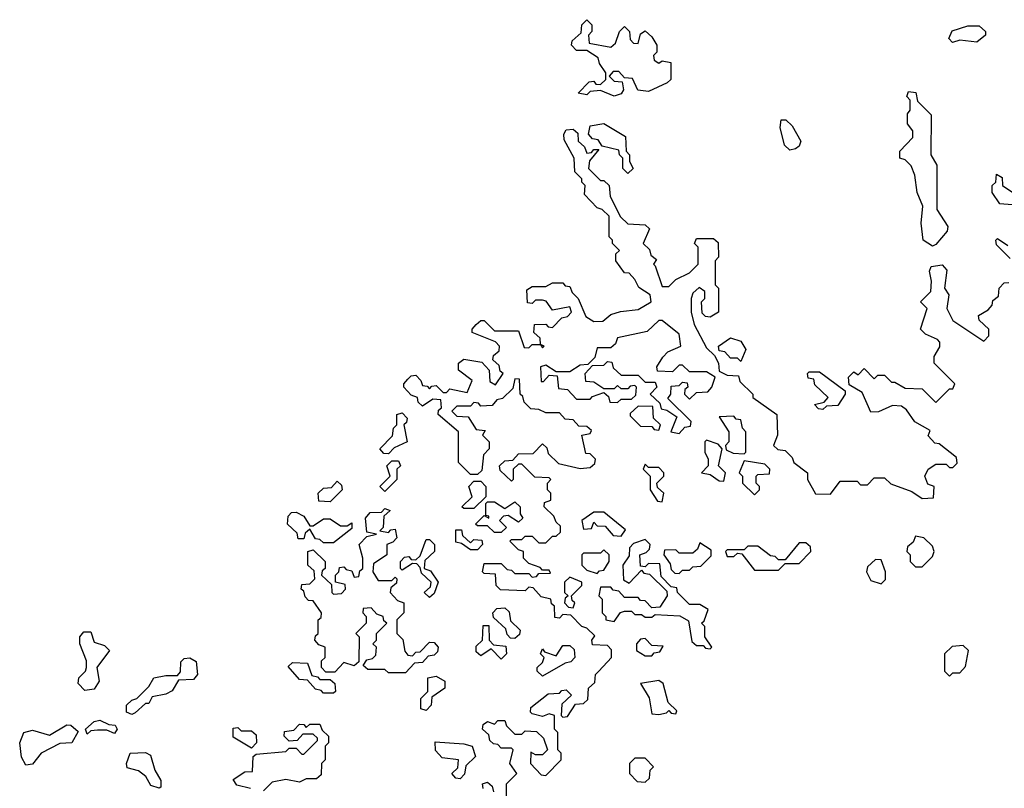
# Model space of a CAD drawing. Extents: x 2769579 to 2883812, y 684207 to 828660.
# Tile 60 of 256: x 2807578 to 2810455, y 690462 to 692710. Entities that reach past the tile are written whole.
import ezdxf

# ---------------------------------------------------------------- set-up
doc = ezdxf.new("R2010")
doc.units = 0

msp = doc.modelspace()

# ---------------------------------------------------------------- linework, layer by layer
at = {"layer": '0CON02XD'}
for points in [[(2809315, 692486.7), (2809275, 692502.5), (2809245, 692500), (2809235, 692490), (2809210, 692495), (2809241.7, 692528.3), (2809255, 692530), (2809261.7, 692521.7), (2809275, 692520), (2809290, 692535), (2809290, 692555), (2809271.7, 692581.7), (2809268.3, 692598.3), (2809235, 692620), (2809205, 692620), (2809190, 692635), (2809191.7, 692648.3), (2809218.3, 692671.7), (2809220, 692695), (2809235, 692710), (2809250, 692695), (2809250, 692675), (2809240, 692665), (2809241.7, 692641.7), (2809305, 692630), (2809318.3, 692641.7), (2809330, 692675), (2809345, 692690), (2809360, 692675), (2809361.7, 692651.7), (2809371.7, 692641.7), (2809385, 692640), (2809391.7, 692668.3), (2809405, 692677.5), (2809425, 692660), (2809440, 692635), (2809440, 692615), (2809430, 692605), (2809431.7, 692591.7), (2809445, 692582.5), (2809455, 692590), (2809480, 692585), (2809480, 692535), (2809470, 692525), (2809415, 692500), (2809383.9, 692503.9), (2809368.3, 692538.3), (2809345, 692540), (2809328.3, 692558.3), (2809311.7, 692558.3), (2809300, 692545), (2809315, 692530), (2809338.3, 692528.3), (2809342.5, 692505), (2809335, 692493.3), (2809315, 692486.7)], [(2810303.3, 692643.3), (2810292.5, 692655), (2810303, 692677), (2810348.3, 692691.7), (2810381.7, 692691.7), (2810400, 692675), (2810400, 692665), (2810375, 692643.8), (2810325, 692650), (2810303.3, 692643.3)], [(2810245, 692047.5), (2810217.5, 692065), (2810212.5, 692115), (2810216.7, 692165), (2810200, 692205), (2810193.3, 692255), (2810183, 692283), (2810165, 692300), (2810150, 692305), (2810150, 692325), (2810187.5, 692365), (2810187.5, 692385), (2810172.5, 692405), (2810172.5, 692435), (2810180, 692445), (2810180, 692475), (2810170, 692485), (2810175, 692500), (2810196.7, 692496.7), (2810201.7, 692471.7), (2810241.7, 692431.7), (2810240, 692315), (2810257.5, 692285), (2810257.5, 692155), (2810290, 692105), (2810288.3, 692091.7), (2810255, 692052.5), (2810245, 692047.5)], [(2809828.3, 692328.3), (2809813, 692343), (2809800, 692395), (2809803, 692417), (2809817, 692417), (2809835, 692400), (2809860, 692355), (2809855, 692340), (2809845, 692332.5), (2809828.3, 692328.3)], [(2808735, 691670), (2808750, 691655), (2808755, 691640), (2808768.3, 691638.3), (2808775, 691630), (2808781.7, 691638.3), (2808795, 691640), (2808815, 691620), (2808825, 691620), (2808835, 691630), (2808885, 691620), (2808900, 691655), (2808860, 691685), (2808860, 691705), (2808875, 691717.5), (2808928.3, 691708.3), (2808950, 691685), (2808951.7, 691651.7), (2808968.3, 691641.7), (2808990, 691675), (2808981.7, 691681.7), (2808978.3, 691698.3), (2808960, 691715), (2808961.7, 691728.3), (2808978.3, 691741.7), (2808980, 691755), (2808968.3, 691768.3), (2808900, 691795), (2808900, 691805), (2808911.7, 691818.3), (2808925, 691830), (2808935, 691830), (2808965, 691800), (2809035, 691800), (2809051.7, 691751.7), (2809065, 691750), (2809075, 691760), (2809100, 691760), (2809105, 691750), (2809110, 691755), (2809100, 691760), (2809098.3, 691778.3), (2809080, 691795), (2809081.7, 691818.3), (2809115, 691820), (2809121.7, 691811.7), (2809135, 691810), (2809161.7, 691838.3), (2809178.3, 691841.7), (2809190, 691855), (2809185, 691870), (2809135, 691860), (2809116.4, 691886.4), (2809105, 691890), (2809085, 691890), (2809075, 691880), (2809061.7, 691881.7), (2809060, 691920), (2809075, 691930), (2809115, 691930), (2809135, 691940), (2809165, 691940), (2809171.7, 691931.7), (2809185, 691930), (2809191.7, 691911.7), (2809210, 691895), (2809231.7, 691841.7), (2809255, 691827.5), (2809281.7, 691828.3), (2809305, 691847.5), (2809333, 691857), (2809385, 691862.5), (2809422.5, 691885), (2809420, 691905), (2809387, 691927), (2809375, 691950), (2809358.3, 691968.3), (2809345, 691970), (2809320, 692005), (2809320, 692025), (2809330, 692035), (2809310, 692055), (2809310, 692065), (2809300, 692075), (2809300, 692135), (2809280, 692155), (2809265, 692160), (2809228.3, 692198.3), (2809230, 692225), (2809220, 692235), (2809220, 692245), (2809200, 692265), (2809197.5, 692305), (2809168.3, 692358.3), (2809167.5, 692375), (2809175, 692387.5), (2809195, 692390), (2809208.3, 692378.3), (2809210, 692355), (2809228.3, 692338.3), (2809235, 692320), (2809248.3, 692321.7), (2809255, 692330), (2809270, 692330), (2809243, 692297), (2809240, 692275), (2809275, 692240), (2809285, 692240), (2809300, 692225), (2809303, 692193), (2809333.3, 692133.3), (2809355, 692112.5), (2809405, 692110), (2809418.3, 692098.3), (2809400, 692055), (2809418.3, 692038.3), (2809421.7, 692021.7), (2809438.3, 692008.3), (2809430, 691995), (2809435, 691990), (2809455, 691930), (2809475, 691930), (2809495, 691950), (2809535, 691970), (2809560, 691995), (2809560, 692045), (2809550, 692055), (2809555, 692070), (2809605, 692070), (2809618.3, 692058.3), (2809620, 692015), (2809610, 692005), (2809610, 691935), (2809620, 691925), (2809620, 691855), (2809595, 691840), (2809581.7, 691841.7), (2809571.7, 691851.7), (2809570, 691885), (2809580, 691895), (2809580, 691915), (2809563, 691927), (2809545, 691910), (2809540, 691895), (2809540, 691855), (2809548.3, 691818.3), (2809585, 691750), (2809608.3, 691728.3), (2809620, 691705), (2809621.7, 691681.7), (2809645, 691670), (2809678.3, 691668.3), (2809681.7, 691651.7), (2809720, 691615), (2809720, 691605), (2809790, 691555), (2809792.5, 691495), (2809780, 691465), (2809793, 691453), (2809815, 691450), (2809835, 691430), (2809840, 691415), (2809880, 691385), (2809880, 691365), (2809903, 691323), (2809947.5, 691322.5), (2809975, 691360), (2810025, 691360), (2810035, 691350), (2810055, 691350), (2810075, 691370), (2810105, 691370), (2810123, 691353), (2810185, 691330), (2810215, 691310), (2810248.3, 691311.7), (2810250, 691345), (2810231.7, 691351.7), (2810222.5, 691375), (2810232.5, 691395), (2810255, 691410), (2810285, 691410), (2810295, 691400), (2810305, 691400), (2810317, 691413), (2810315, 691430), (2810265, 691470), (2810251.7, 691471.7), (2810232.5, 691492.5), (2810238.3, 691508.3), (2810193.6, 691533.6), (2810169.3, 691569.3), (2810155, 691580), (2810128.3, 691581.7), (2810087, 691563), (2810065, 691562.5), (2810039.3, 691619.3), (2810001.7, 691641.7), (2810000, 691665), (2810015, 691680), (2810028.3, 691671.7), (2810045, 691690), (2810075, 691660), (2810085, 691670), (2810105, 691670), (2810125, 691650), (2810135, 691650), (2810165, 691632.5), (2810215, 691630), (2810255, 691590), (2810295, 691630), (2810305, 691630), (2810310, 691645), (2810250, 691705), (2810250, 691725), (2810266.4, 691753.6), (2810266.7, 691766.7), (2810260, 691775), (2810225, 691790), (2810210, 691805), (2810230, 691865), (2810210, 691885), (2810240, 691915), (2810242.5, 691945), (2810236.7, 691975), (2810241.7, 691988.3), (2810273, 691993), (2810287, 691977), (2810280, 691925), (2810292.5, 691905), (2810287.5, 691865), (2810305, 691830), (2810395, 691770), (2810410, 691785), (2810410, 691805), (2810381.7, 691831.7), (2810380, 691845), (2810408.3, 691861.7), (2810420, 691875), (2810421.7, 691888.3), (2810438.3, 691901.7), (2810440, 691925), (2810455, 691940), (2810468.3, 691941.7)], [(2809355, 692260), (2809340, 692275), (2809340, 692305), (2809330, 692315), (2809328.3, 692328.3), (2809280, 692340), (2809268.3, 692358.3), (2809251.7, 692361.7), (2809240, 692375), (2809245, 692400), (2809285, 692406.7), (2809348.3, 692368.3), (2809350, 692325), (2809360, 692315), (2809360, 692295), (2809370, 692275), (2809355, 692260)], [(2810478.3, 692168.3), (2810441.7, 692171.7), (2810420, 692205), (2810420, 692225), (2810430, 692235), (2810431.7, 692258.3), (2810448.3, 692248.3), (2810450, 692225), (2810480, 692205)], [(2810471.7, 692011.7), (2810431.7, 692051.7), (2810430, 692065), (2810435, 692070), (2810465, 692050)], [(2809505, 691500), (2809521.7, 691518.3), (2809538.3, 691521.7), (2809540, 691535), (2809471.7, 691601.7), (2809480, 691615), (2809481.7, 691638.3), (2809505, 691640), (2809515, 691650), (2809528.3, 691648.3), (2809530, 691635), (2809521.7, 691628.3), (2809520, 691615), (2809535, 691600), (2809555, 691620), (2809588.3, 691621.7), (2809600, 691635), (2809610, 691665), (2809585, 691680), (2809535, 691680), (2809515, 691700), (2809505, 691700), (2809485, 691680), (2809441.7, 691681.7), (2809440, 691695), (2809457, 691723), (2809471.7, 691738.3), (2809510, 691755), (2809505, 691790), (2809455, 691830), (2809445, 691830), (2809411.7, 691798.3), (2809325, 691780), (2809318.3, 691761.7), (2809305, 691750), (2809265, 691750), (2809258.3, 691721.7), (2809238.3, 691701.7), (2809215, 691700), (2809185, 691680), (2809145, 691680), (2809115, 691700), (2809100, 691695), (2809101.7, 691651.7), (2809108.3, 691651.7), (2809125, 691670), (2809148.3, 691668.3), (2809151.7, 691631.7), (2809178.3, 691628.3), (2809205, 691600), (2809245, 691600), (2809251.7, 691608.3), (2809285, 691620), (2809298.3, 691608.3), (2809301.7, 691591.7), (2809325, 691590), (2809335, 691600), (2809365, 691600), (2809378.3, 691611.7), (2809380, 691635), (2809375, 691640), (2809361.7, 691638.3), (2809355, 691630), (2809335, 691630), (2809325, 691640), (2809315, 691630), (2809285, 691630), (2809255, 691650), (2809231.7, 691651.7), (2809230, 691675), (2809251.7, 691698.3), (2809285, 691700), (2809295, 691710), (2809308.3, 691708.3), (2809311.7, 691691.7), (2809335, 691670), (2809385, 691670), (2809405, 691650), (2809435, 691650), (2809440, 691635), (2809420, 691615), (2809448.3, 691588.3), (2809451.7, 691571.7), (2809468.3, 691568.3), (2809498.3, 691548.3), (2809480, 691505), (2809505, 691500)], [(2809685, 691710), (2809675, 691720), (2809655, 691720), (2809638.3, 691738.3), (2809621.7, 691741.7), (2809620, 691755), (2809655, 691780), (2809685, 691770), (2809700, 691745), (2809685, 691710)], [(2809000, 690435), (2809000, 690475), (2809030, 690505), (2809010, 690535), (2809020, 690575), (2809015, 690580), (2808985, 690580), (2808975, 690590), (2808961.7, 690591.7), (2808951.7, 690601.7), (2808948.3, 690618.3), (2808930, 690635), (2808931.7, 690648.3), (2808945, 690657.5), (2808965, 690650), (2808975, 690660), (2808995, 690660), (2809000, 690645), (2809025, 690620), (2809045, 690620), (2809055, 690630), (2809088.3, 690628.3), (2809108.3, 690608.3), (2809120, 690575), (2809105, 690560), (2809085, 690560), (2809071.7, 690568.3), (2809070, 690535), (2809101.7, 690501.7), (2809115, 690500), (2809160, 690545), (2809160, 690565), (2809150, 690575), (2809150, 690625), (2809140, 690635), (2809140, 690675), (2809125, 690680), (2809105, 690672.5), (2809075, 690680), (2809070, 690685), (2809071.7, 690698.3), (2809121.7, 690738.3), (2809155, 690740), (2809161.7, 690748.3), (2809175, 690750), (2809190, 690735), (2809161.7, 690708.3), (2809160, 690675), (2809165, 690670), (2809178.3, 690671.7), (2809201.7, 690708.3), (2809225, 690710), (2809238.3, 690721.7), (2809240, 690755), (2809258.3, 690771.7), (2809260, 690795), (2809270, 690805), (2809307.5, 690845), (2809307, 690867), (2809295, 690880), (2809251.7, 690881.7), (2809250, 690895), (2809258.3, 690908.3), (2809235, 690930), (2809220, 690935), (2809188.3, 690968.3), (2809165, 690970), (2809155, 690960), (2809141.7, 690961.7), (2809140, 690995), (2809131.7, 691001.7), (2809130, 691015), (2809101.7, 691021.7), (2809078.3, 691048.3), (2809065, 691050), (2809055, 691040), (2808983, 691043), (2808970, 691055), (2808968.3, 691088.3), (2808935, 691090), (2808930, 691095), (2808935, 691120), (2808985, 691120), (2809001.7, 691101.7), (2809015, 691100), (2809025, 691090), (2809065, 691090), (2809075, 691080), (2809088.3, 691081.7), (2809095, 691090), (2809128.3, 691091.7), (2809125, 691100), (2809105, 691100), (2809098.3, 691108.3), (2809065, 691120), (2809050, 691135), (2809050, 691155), (2809035, 691160), (2809010, 691185), (2809015, 691190), (2809045, 691190), (2809055, 691200), (2809075, 691200), (2809095, 691180), (2809115, 691180), (2809135, 691200), (2809145, 691200), (2809158.3, 691211.7), (2809158.3, 691228.3), (2809145, 691240), (2809138.3, 691258.3), (2809110, 691285), (2809111.7, 691298.3), (2809130, 691305), (2809130, 691325), (2809120, 691335), (2809120, 691355), (2809130, 691365), (2809125, 691370), (2809082.5, 691372.5), (2809045, 691410), (2809035, 691410), (2809020, 691395), (2809020, 691365), (2809015, 691360), (2808981.7, 691391.7), (2808980, 691405), (2808995, 691420), (2809018.3, 691421.7), (2809035, 691440), (2809078.3, 691441.7), (2809105, 691470), (2809118.3, 691458.3), (2809121.7, 691441.7), (2809151.7, 691411.7), (2809215, 691397.5), (2809245, 691400), (2809258.3, 691411.7), (2809260, 691425), (2809245, 691440), (2809231.7, 691441.7), (2809220, 691495), (2809245, 691500), (2809248.3, 691508.3), (2809235, 691520), (2809211.7, 691521.7), (2809195, 691540), (2809171.7, 691541.7), (2809155, 691560), (2809115, 691560), (2809095, 691570), (2809071.7, 691571.7), (2809051.7, 691591.7), (2809048.3, 691608.3), (2809040, 691615), (2809038.3, 691658.3), (2809025, 691660), (2809018.3, 691631.7), (2808988.3, 691601.7), (2808971.7, 691598.3), (2808958.3, 691581.7), (2808925, 691580), (2808918.3, 691588.3), (2808905, 691590), (2808895, 691580), (2808855, 691580), (2808840, 691565), (2808855, 691550), (2808888.3, 691548.3), (2808911.7, 691511.7), (2808938.3, 691508.3), (2808930, 691495), (2808950, 691475), (2808950, 691455), (2808933, 691437), (2808928.3, 691391.7), (2808915, 691380), (2808895, 691380), (2808860, 691415), (2808860, 691505), (2808800, 691555), (2808801.7, 691568.3), (2808810, 691575), (2808808.3, 691598.3), (2808785, 691600), (2808755, 691580), (2808741.7, 691591.7), (2808740, 691605), (2808721.7, 691611.7), (2808700, 691635), (2808700, 691645), (2808711.7, 691658.3), (2808721.7, 691668.3), (2808735, 691670)], [(2809925, 691570), (2809911.7, 691571.7), (2809900, 691585), (2809928.3, 691591.7), (2809940, 691605), (2809901.7, 691641.7), (2809898.3, 691658.3), (2809881.7, 691661.7), (2809880, 691675), (2809885, 691680), (2809915, 691680), (2809990, 691625), (2809990, 691615), (2809968.3, 691581.7), (2809935, 691580), (2809925, 691570)], [(2809445, 691510), (2809450, 691525), (2809430, 691545), (2809428.3, 691578.3), (2809385, 691580), (2809361.7, 691558.3), (2809361.7, 691551.7), (2809391.7, 691521.7), (2809425, 691520), (2809431.7, 691511.7), (2809445, 691510)], [(2808655, 691440), (2808641.7, 691441.7), (2808630, 691455), (2808667, 691493), (2808670, 691515), (2808680, 691525), (2808680, 691555), (2808695, 691560), (2808710, 691545), (2808708.3, 691531.7), (2808700, 691525), (2808710, 691475), (2808671.7, 691458.3), (2808655, 691440)], [(2809695, 691440), (2809700, 691445), (2809700, 691505), (2809690, 691515), (2809685, 691540), (2809671.7, 691541.7), (2809665, 691550), (2809621.7, 691548.3), (2809650, 691505), (2809650, 691475), (2809640, 691465), (2809641.7, 691451.7), (2809662.5, 691442.5), (2809695, 691440)], [(2809635, 691360), (2809640, 691385), (2809620, 691405), (2809630, 691455), (2809618.3, 691468.3), (2809585, 691480), (2809580, 691475), (2809580, 691445), (2809590, 691425), (2809590, 691405), (2809570, 691385), (2809595, 691380), (2809621.7, 691361.7), (2809635, 691360)], [(2808645, 691330), (2808630, 691345), (2808660, 691375), (2808650, 691405), (2808665, 691420), (2808685, 691420), (2808690, 691405), (2808680, 691395), (2808680, 691365), (2808645, 691330)], [(2809455, 691300), (2809460, 691325), (2809441.7, 691341.7), (2809440, 691355), (2809460, 691375), (2809460, 691385), (2809445, 691400), (2809415, 691400), (2809405, 691410), (2809400, 691395), (2809420, 691375), (2809420, 691335), (2809441.7, 691301.7), (2809455, 691300)], [(2809725, 691320), (2809740, 691335), (2809740, 691345), (2809730, 691355), (2809730, 691375), (2809735, 691380), (2809768.3, 691381.7), (2809770, 691395), (2809755, 691410), (2809695, 691420), (2809680, 691385), (2809690, 691375), (2809690, 691355), (2809725, 691320)], [(2808485, 691300), (2808451.7, 691301.7), (2808450, 691325), (2808465, 691340), (2808488.3, 691341.7), (2808505, 691360), (2808518.3, 691348.3), (2808520, 691335), (2808485, 691300)], [(2808905, 691280), (2808875, 691280), (2808870, 691285), (2808900, 691315), (2808890, 691345), (2808905, 691360), (2808925, 691360), (2808940, 691345), (2808940, 691315), (2808905, 691280)], [(2808985, 691210), (2808965, 691210), (2808945, 691230), (2808915, 691230), (2808910, 691235), (2808935, 691260), (2808948.3, 691251.7), (2808948.3, 691258.3), (2808940, 691260), (2808940, 691295), (2808945, 691300), (2808965, 691300), (2808995, 691280), (2809025, 691300), (2809040, 691285), (2809040, 691265), (2809048.3, 691251.7), (2809035, 691240), (2809005, 691260), (2808991.7, 691258.3), (2808980, 691245), (2809000, 691225), (2808985, 691210)], [(2808495, 691180), (2808465, 691180), (2808455, 691190), (2808441.7, 691191.7), (2808425, 691220), (2808411.7, 691208.3), (2808408.3, 691191.7), (2808391.7, 691191.7), (2808388.3, 691208.3), (2808360, 691235), (2808361.7, 691258.3), (2808371.7, 691268.3), (2808385, 691270), (2808408.3, 691258.3), (2808425, 691230), (2808435, 691230), (2808465, 691250), (2808485, 691250), (2808515, 691230), (2808535, 691230), (2808548.3, 691238.3), (2808548.3, 691221.7), (2808495, 691180)], [(2808705, 690800), (2808655, 690800), (2808645, 690810), (2808595, 690810), (2808581.7, 690821.7), (2808591.7, 690838.3), (2808608.3, 690841.7), (2808618.3, 690851.7), (2808620, 690875), (2808610, 690885), (2808620, 690895), (2808620, 690915), (2808650, 690945), (2808641.7, 690951.7), (2808640, 690965), (2808621.7, 690971.7), (2808605, 690990), (2808581.7, 690988.3), (2808580, 690975), (2808590, 690965), (2808590, 690945), (2808560, 690915), (2808570, 690905), (2808568.3, 690831.7), (2808555, 690820), (2808525, 690830), (2808498.3, 690801.7), (2808471.7, 690801.7), (2808460, 690815), (2808460, 690835), (2808470, 690845), (2808470, 690875), (2808451.7, 690881.7), (2808440, 690895), (2808441.7, 690908.3), (2808450, 690915), (2808450, 690955), (2808458.3, 690961.7), (2808460, 690975), (2808435, 691010), (2808421.7, 691011.7), (2808411.7, 691021.7), (2808408.3, 691038.3), (2808400, 691045), (2808401.7, 691058.3), (2808425, 691060), (2808440, 691075), (2808438.3, 691098.3), (2808420, 691115), (2808420, 691155), (2808435, 691160), (2808470, 691125), (2808470, 691105), (2808461.7, 691098.3), (2808460, 691085), (2808488.3, 691058.3), (2808490, 691035), (2808495, 691030), (2808518.3, 691031.7), (2808530, 691045), (2808528.3, 691058.3), (2808500, 691065), (2808500, 691085), (2808510, 691095), (2808511.7, 691108.3), (2808525, 691110), (2808531.7, 691101.7), (2808548.3, 691098.3), (2808555, 691080), (2808568.3, 691081.7), (2808571.7, 691098.3), (2808580, 691105), (2808580, 691135), (2808570, 691175), (2808591.7, 691198.3), (2808620, 691205), (2808591.7, 691211.7), (2808588.3, 691251.7), (2808601.7, 691268.3), (2808635, 691270), (2808645, 691280), (2808660, 691275), (2808641.7, 691258.3), (2808640, 691225), (2808630, 691215), (2808655, 691210), (2808661.7, 691218.3), (2808675, 691220), (2808680, 691195), (2808668.3, 691181.7), (2808650, 691175), (2808650, 691145), (2808611.7, 691118.3), (2808610, 691095), (2808625, 691070), (2808665, 691070), (2808675, 691080), (2808680, 691075), (2808678.3, 691061.7), (2808661.7, 691048.3), (2808660, 691035), (2808681.7, 691011.7), (2808700, 691005), (2808700, 690975), (2808680, 690955), (2808680, 690915), (2808697, 690897), (2808703, 690863), (2808711.7, 690851.7), (2808725, 690850), (2808735, 690860), (2808748.3, 690861.7), (2808775, 690890), (2808788.3, 690888.3), (2808800, 690875), (2808798.3, 690861.7), (2808788.3, 690851.7), (2808771.7, 690848.3), (2808755, 690830), (2808731.7, 690828.3), (2808705, 690800)], [(2809335, 691200), (2809348.3, 691218.3), (2809285, 691270), (2809255, 691270), (2809220, 691245), (2809225, 691220), (2809248.3, 691221.7), (2809255, 691240), (2809265, 691230), (2809288.3, 691228.3), (2809311.7, 691201.7), (2809335, 691200)], [(2808915, 691160), (2808895, 691160), (2808868.3, 691178.3), (2808851.7, 691181.7), (2808851.7, 691218.3), (2808868.3, 691218.3), (2808871.7, 691201.7), (2808895, 691180), (2808905, 691190), (2808928.3, 691188.3), (2808930, 691175), (2808915, 691160)], [(2808775, 691020), (2808760, 691035), (2808778.3, 691051.7), (2808780, 691065), (2808751.7, 691091.7), (2808748.3, 691108.3), (2808738.3, 691118.3), (2808725, 691120), (2808695, 691100), (2808690, 691105), (2808690, 691125), (2808701.7, 691138.3), (2808715, 691140), (2808721.7, 691131.7), (2808735, 691130), (2808748.3, 691141.7), (2808765, 691190), (2808775, 691190), (2808790, 691175), (2808790, 691155), (2808761.7, 691128.3), (2808760, 691105), (2808778.3, 691098.3), (2808800, 691065), (2808788.3, 691031.7), (2808775, 691020)], [(2809595, 690870), (2809600, 690875), (2809580, 690905), (2809580, 690935), (2809570, 690945), (2809578.3, 690951.7), (2809590, 690985), (2809565, 691000), (2809535, 691000), (2809500, 691035), (2809498.3, 691048.3), (2809481.7, 691051.7), (2809451.7, 691081.7), (2809448.3, 691118.3), (2809415, 691120), (2809405, 691110), (2809391.7, 691111.7), (2809390, 691145), (2809408.3, 691151.7), (2809418.3, 691161.7), (2809420, 691175), (2809405, 691190), (2809371.7, 691178.3), (2809360, 691165), (2809358.3, 691141.7), (2809340, 691115), (2809341.7, 691071.7), (2809358.3, 691061.7), (2809395, 691100), (2809401.7, 691091.7), (2809418.3, 691088.3), (2809468.3, 691038.3), (2809470, 691025), (2809448.3, 690991.7), (2809425, 690990), (2809405, 691010), (2809391.7, 691011.7), (2809385, 691020), (2809345, 691020), (2809328.3, 691038.3), (2809311.7, 691041.7), (2809305, 691050), (2809275, 691050), (2809270, 691025), (2809280, 691015), (2809280, 690975), (2809290, 690965), (2809290, 690955), (2809315, 690950), (2809333.3, 690976.7), (2809345, 690980), (2809365, 690980), (2809375, 690970), (2809395, 690970), (2809405, 690962.5), (2809425, 690962.5), (2809435, 690970), (2809507, 690967), (2809531.7, 690951.7), (2809541.7, 690891.7), (2809555, 690880), (2809575, 690880), (2809581.7, 690871.7), (2809595, 690870)], [(2809505, 691090), (2809515, 691100), (2809535, 691100), (2809545, 691110), (2809568.3, 691111.7), (2809598.3, 691141.7), (2809598.3, 691158.3), (2809565, 691180), (2809558.3, 691161.7), (2809545, 691150), (2809505, 691150), (2809495, 691160), (2809461.7, 691158.3), (2809460, 691145), (2809478.3, 691118.3), (2809481.7, 691101.7), (2809491.7, 691091.7), (2809505, 691090)], [(2809795, 691100), (2809815, 691120), (2809855, 691120), (2809890, 691155), (2809888.3, 691168.3), (2809875, 691180), (2809855, 691180), (2809815, 691130), (2809795, 691130), (2809785, 691140), (2809771.7, 691141.7), (2809735, 691170), (2809705, 691170), (2809695, 691160), (2809645, 691160), (2809640, 691155), (2809645, 691140), (2809665, 691140), (2809675, 691150), (2809688.3, 691148.3), (2809725, 691100), (2809795, 691100)], [(2810215, 691110), (2810245, 691140), (2810250, 691155), (2810245, 691170), (2810220, 691195), (2810195, 691200), (2810188.3, 691181.7), (2810171.7, 691168.3), (2810170, 691155), (2810180, 691145), (2810180, 691125), (2810195, 691110), (2810215, 691110)], [(2809265, 691090), (2809271.7, 691098.3), (2809285, 691100), (2809300, 691125), (2809300, 691145), (2809285, 691160), (2809275, 691150), (2809225, 691150), (2809220, 691145), (2809220, 691115), (2809235, 691100), (2809265, 691090)], [(2810095, 691060), (2810107.5, 691072.5), (2810107.5, 691095), (2810095, 691130), (2810078.3, 691131.7), (2810055, 691110), (2810052.5, 691095), (2810065, 691070), (2810095, 691060)], [(2809195, 690990), (2809200, 691005), (2809191.7, 691011.7), (2809190, 691025), (2809220, 691055), (2809220, 691065), (2809185, 691080), (2809170, 691065), (2809170, 691035), (2809180, 691025), (2809171.7, 691018.3), (2809170, 691005), (2809181.7, 690991.7), (2809195, 690990)], [(2809025, 690900), (2809011.7, 690901.7), (2809001.7, 690911.7), (2808998.3, 690928.3), (2808961.7, 690961.7), (2808960, 690975), (2808971.7, 690988.3), (2808995, 690990), (2809008.3, 690978.3), (2809011.7, 690951.7), (2809040, 690925), (2809038.3, 690911.7), (2809025, 690900)], [(2807768.3, 690748.3), (2807748.3, 690768.3), (2807750, 690785), (2807770, 690805), (2807772.5, 690815), (2807772.5, 690835), (2807753.3, 690885), (2807753.3, 690905), (2807765, 690920), (2807785, 690920), (2807795, 690890), (2807825, 690880), (2807840, 690865), (2807802.5, 690815), (2807810, 690775), (2807795, 690752.5), (2807768.3, 690748.3)], [(2808985, 690840), (2808955, 690870), (2808925, 690850), (2808911.7, 690861.7), (2808911.7, 690878.3), (2808930, 690895), (2808931.7, 690938.3), (2808948.3, 690938.3), (2808950, 690895), (2808961.7, 690881.7), (2808998.3, 690878.3), (2809000, 690855), (2808985, 690840)], [(2809425, 690850), (2809431.7, 690858.3), (2809448.3, 690861.7), (2809458.3, 690878.3), (2809425, 690880), (2809405, 690900), (2809391.7, 690898.3), (2809380, 690885), (2809380, 690865), (2809405, 690850), (2809425, 690850)], [(2809105, 690790), (2809090, 690805), (2809090, 690815), (2809105, 690830), (2809110, 690845), (2809100, 690855), (2809105, 690870), (2809111.7, 690861.7), (2809145, 690850), (2809165, 690880), (2809185, 690880), (2809198.3, 690868.3), (2809200, 690845), (2809188.3, 690831.7), (2809171.7, 690828.3), (2809105, 690790)], [(2810295, 690790), (2810305, 690800), (2810325, 690800), (2810341.7, 690818.3), (2810350, 690865), (2810335, 690880), (2810303, 690877), (2810280, 690855), (2810280, 690805), (2810295, 690790)], [(2807905, 690677.5), (2807890, 690685), (2807890, 690705), (2807905, 690720), (2807920, 690725), (2807955, 690760), (2807970, 690785), (2808005, 690792.5), (2808038.3, 690791.7), (2808047.5, 690802.5), (2808048.3, 690831.7), (2808058.3, 690841.7), (2808075, 690843.3), (2808093, 690833), (2808097.5, 690795), (2808085, 690780), (2808041.7, 690778.3), (2808023, 690747), (2808005, 690737.5), (2807965, 690730), (2807955, 690710), (2807945, 690710), (2807915, 690682.5), (2807905, 690677.5)], [(2808495, 690740), (2808465, 690740), (2808458.3, 690748.3), (2808441.7, 690751.7), (2808418.3, 690778.3), (2808395, 690780), (2808361.7, 690818.3), (2808375, 690830), (2808418.3, 690828.3), (2808431.7, 690791.7), (2808448.3, 690788.3), (2808455, 690780), (2808485, 690780), (2808498.3, 690768.3), (2808500, 690745), (2808495, 690740)], [(2808765, 690690), (2808750, 690695), (2808750, 690725), (2808770, 690745), (2808770, 690785), (2808795, 690790), (2808820, 690775), (2808820, 690755), (2808781.7, 690728.3), (2808780, 690705), (2808765, 690690)], [(2809445, 690677.5), (2809467.5, 690682.5), (2809475, 690690), (2809481.7, 690681.7), (2809495, 690680), (2809498.3, 690688.3), (2809473, 690713), (2809458.3, 690768.3), (2809445, 690777.5), (2809391.7, 690768.3), (2809417, 690727), (2809425, 690680), (2809445, 690677.5)], [(2807775, 690620), (2807770, 690635), (2807795, 690657.5), (2807811.7, 690661.7), (2807838.3, 690648.3), (2807856.4, 690646.4), (2807862.5, 690635), (2807855, 690622.5), (2807831.7, 690631.7), (2807805, 690632.5), (2807785, 690630), (2807775, 690620)], [(2807595, 690530), (2807583, 690553), (2807577.5, 690595), (2807590, 690625), (2807615, 690632.5), (2807665, 690617.5), (2807715, 690647.5), (2807727, 690647), (2807748.3, 690628.3), (2807730, 690595), (2807695, 690593.3), (2807640, 690565), (2807615, 690532.5), (2807595, 690530)], [(2808251.7, 690461.7), (2808211.7, 690471.7), (2808201.7, 690488.3), (2808235, 690510), (2808258.3, 690511.7), (2808260, 690555), (2808268.3, 690561.7), (2808355, 690570), (2808365, 690580), (2808385, 690580), (2808401.7, 690561.7), (2808408.3, 690561.7), (2808448.3, 690601.7), (2808448.3, 690608.3), (2808435, 690620), (2808405, 690620), (2808388.3, 690601.7), (2808365, 690600), (2808350, 690615), (2808351.7, 690628.3), (2808378.3, 690631.7), (2808395, 690650), (2808408.3, 690648.3), (2808415, 690640), (2808425, 690650), (2808455, 690650), (2808461.7, 690631.7), (2808480, 690615), (2808480, 690595), (2808470, 690585), (2808470, 690545), (2808460, 690535), (2808458.3, 690501.7), (2808445, 690490), (2808415, 690490), (2808395, 690480), (2808355, 690487.5), (2808315, 690480), (2808290, 690455)], [(2808255, 690580), (2808201.7, 690611.7), (2808201.7, 690638.3), (2808215, 690640), (2808225, 690630), (2808255, 690630), (2808268.3, 690618.3), (2808270, 690595), (2808255, 690580)], [(2808865, 690490), (2808851.7, 690491.7), (2808840, 690505), (2808858.3, 690521.7), (2808860, 690545), (2808811.7, 690551.7), (2808793, 690573), (2808791.7, 690598.3), (2808875, 690592.5), (2808900, 690585), (2808910, 690555), (2808881.7, 690528.3), (2808877, 690503), (2808865, 690490)], [(2807985, 690462.5), (2807960.7, 690470.7), (2807946.4, 690496.4), (2807925, 690513.3), (2807891.7, 690521.7), (2807890, 690535), (2807900, 690565), (2807945, 690566.7), (2807959.3, 690559.3), (2807972.5, 690515), (2807990, 690485), (2807990, 690465), (2807985, 690462.5)], [(2809405, 690480), (2809418.3, 690491.7), (2809420, 690515), (2809430, 690525), (2809405, 690550), (2809375, 690550), (2809360, 690535), (2809360, 690505), (2809381.7, 690481.7), (2809405, 690480)], [(2808931.7, 690461.7), (2808930, 690475), (2808945, 690480), (2808958.3, 690468.3), (2808961.7, 690451.7)]]:
    msp.add_lwpolyline(points, dxfattribs=at)

doc.saveas('drawing.dxf')
